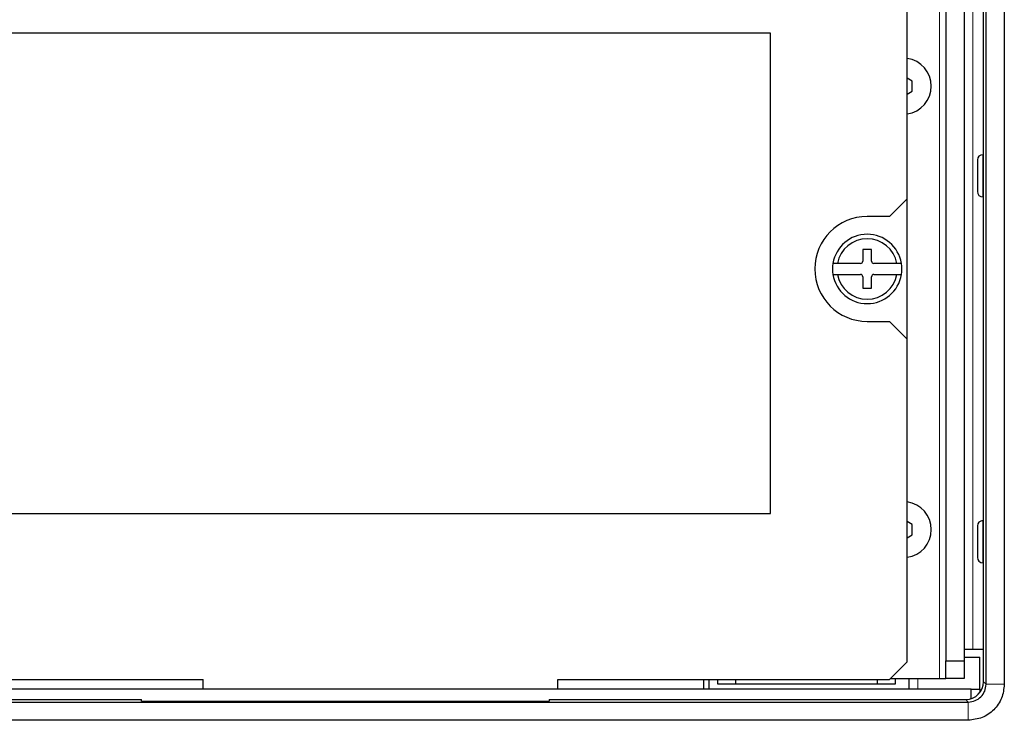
# Model space of a CAD drawing. Header units: millimetres. Extents: x 0 to 1118, y 0 to 864.
# Tile 37 of 117: x 261 to 283, y 434 to 450. Entities that reach past the tile are written whole.
import ezdxf

# ---------------------------------------------------------------- set-up
doc = ezdxf.new("R2010")
doc.units = ezdxf.units.MM

msp = doc.modelspace()

# ---------------------------------------------------------------- linework, layer by layer
at = {"color": 7, "linetype": 'Continuous', "lineweight": 25}
for p, q in [((282.3976, 435.2867), (282.3976, 478.2472)), ((282.455, 435.2293), (282.455, 478.3045)), ((282.8674, 478.3045), (282.8674, 435.2293)), ((281.5494, 471.8389), (281.5494, 435.7563)), ((281.9594, 471.8389), (281.9594, 435.7563)), ((280.6734, 446.1763), (280.6734, 455.2833)), ((277.5934, 449.9143), (224.9934, 449.9143)), ((277.5934, 439.0833), (277.5934, 449.9143)), ((280.7894, 448.8318), (280.6734, 448.8988)), ((280.7894, 448.6008), (280.7894, 448.8318)), ((280.6734, 448.5339), (280.7894, 448.6008)), ((282.2609, 447.0511), (282.2609, 446.3386)), ((282.3976, 447.1711), (282.3809, 447.1711)), ((280.2734, 445.7763), (280.6734, 446.1763)), ((280.6734, 443.0123), (280.6734, 446.1763)), ((282.3809, 446.2186), (282.3976, 446.2186)), ((280.2734, 445.7763), (279.7734, 445.7763)), ((279.8734, 445.0293), (279.6734, 445.0293)), ((279.6734, 445.0293), (279.6734, 444.7693)), ((279.8734, 444.7693), (279.8734, 445.0293)), ((279.103, 444.7193), (279.0015, 444.7193)), ((279.6234, 444.7193), (279.103, 444.7193)), ((280.4439, 444.7193), (279.9234, 444.7193)), ((280.5454, 444.7193), (280.4439, 444.7193)), ((279.0015, 444.4693), (279.103, 444.4693)), ((279.103, 444.4693), (279.6234, 444.4693)), ((279.6734, 444.4193), (279.6734, 444.1593)), ((279.8734, 444.1593), (279.8734, 444.4193)), ((279.9234, 444.4693), (280.4439, 444.4693)), ((280.4439, 444.4693), (280.5454, 444.4693)), ((279.6734, 444.1593), (279.8734, 444.1593)), ((279.7734, 443.4123), (280.2734, 443.4123)), ((280.6734, 443.0123), (280.2734, 443.4123)), ((280.6734, 435.7333), (280.6734, 443.0123)), ((224.9934, 439.0833), (277.5934, 439.0833)), ((280.7894, 438.8318), (280.6734, 438.8988)), ((280.7894, 438.6008), (280.7894, 438.8318)), ((282.2609, 438.7991), (282.2609, 438.0993)), ((282.3976, 438.9191), (282.3809, 438.9191)), ((280.6734, 438.5339), (280.7894, 438.6008)), ((282.2609, 438.0993), (282.2609, 438.0866)), ((282.3809, 437.9666), (282.3976, 437.9666)), ((281.9594, 436.0175), (282.1574, 436.0175)), ((282.1574, 436.0175), (282.3976, 436.0175)), ((280.2734, 435.3333), (280.6734, 435.7333)), ((281.5494, 435.3563), (281.5494, 435.7563)), ((281.5494, 435.7563), (281.9594, 435.7563)), ((281.9594, 435.8395), (282.3174, 435.8395)), ((281.9594, 435.7563), (281.9594, 435.3563)), ((282.3174, 435.1195), (282.3174, 435.8395)), ((237.7934, 435.3333), (264.7934, 435.3333)), ((264.7934, 435.1195), (264.7934, 435.3333)), ((272.7934, 435.3333), (280.2734, 435.3333)), ((272.7934, 435.1195), (272.7934, 435.3333)), ((276.0854, 435.1195), (276.0854, 435.3333)), ((276.2034, 435.3333), (276.2034, 435.1195)), ((276.4034, 435.2283), (276.4034, 435.3333)), ((276.8034, 435.3333), (276.8034, 435.2283)), ((280.0034, 435.2283), (280.0034, 435.3333)), ((280.2964, 435.3563), (281.4021, 435.3563)), ((280.4034, 435.3563), (280.4034, 435.2283)), ((280.7194, 435.1195), (280.7194, 435.3563)), ((281.4021, 435.3563), (281.5494, 435.3563)), ((281.9594, 435.3563), (281.5494, 435.3563)), ((282.1174, 435.1195), (218.8174, 435.1195)), ((276.8034, 435.2283), (276.4034, 435.2283)), ((280.0034, 435.2283), (276.8034, 435.2283)), ((280.4034, 435.2283), (280.0034, 435.2283)), ((282.1174, 434.9051), (282.1174, 435.1195)), ((282.1174, 435.1195), (282.3174, 435.1195)), ((282.3174, 435.1195), (282.3174, 435.0464)), ((218.8798, 434.8294), (282.055, 434.8294)), ((237.5373, 434.8867), (263.3976, 434.8867)), ((263.3976, 434.8449), (263.3976, 434.8867)), ((263.3976, 434.8449), (272.5976, 434.8449)), ((272.5976, 434.8867), (272.5976, 434.8449)), ((272.5976, 434.8867), (281.9977, 434.8867)), ((282.055, 434.4169), (218.8798, 434.4169))]:
    msp.add_line(p, q, dxfattribs=at)
at = {"color": 7, "linetype": 'Continuous', "lineweight": 18}
for p, q in [((282.1574, 474.1175), (282.1574, 436.0175)), ((281.4021, 472.233), (281.4021, 435.3563)), ((282.3809, 447.1711), (282.3809, 446.2186)), ((282.3809, 438.9191), (282.3809, 437.9836)), ((282.3809, 437.9836), (282.3809, 437.9666)), ((280.9194, 435.3563), (280.9194, 435.1195)), ((282.3976, 435.2867), (282.455, 435.2293)), ((282.455, 435.2293), (282.8674, 435.2293)), ((282.055, 434.8294), (281.9977, 434.8867)), ((282.055, 434.8294), (282.055, 434.4169))]:
    msp.add_line(p, q, dxfattribs=at)
at = {"color": 7, "linetype": 'Continuous', "lineweight": 25}
for centre, radius, start, end in [((280.5894, 448.7163), 0.63, 277.66226, 82.33774), ((280.5894, 448.7163), 0.63, 0, 82.33774), ((280.5894, 448.7163), 0.63, 277.66226, 0), ((282.3809, 447.0511), 0.12, 90, 180), ((282.3809, 446.3386), 0.12, 180, 270), ((279.7734, 444.5943), 1.182, 90, 270), ((279.7734, 444.5943), 0.782, 9.19799, 170.80201), ((279.7734, 444.5943), 0.682, 10.56113, 169.43887), ((279.7734, 444.5943), 0.782, 170.80201, 189.19799), ((279.6234, 444.7693), 0.05, 270, 0), ((279.9234, 444.7693), 0.05, 180, 270), ((279.7734, 444.5943), 0.782, 350.80201, 9.19799), ((279.7734, 444.5943), 0.782, 189.19799, 350.80201), ((279.7734, 444.5943), 0.682, 190.56113, 349.43887), ((279.6234, 444.4193), 0.05, 0, 90), ((279.9234, 444.4193), 0.05, 90, 180), ((280.5894, 438.7163), 0.63, 277.66226, 82.33774), ((280.5894, 438.7163), 0.63, 0, 82.33774), ((282.3809, 438.7991), 0.12, 90, 180), ((280.5894, 438.7163), 0.63, 277.66226, 0), ((282.3809, 438.0866), 0.12, 180, 270)]:
    msp.add_arc(centre, radius, start, end, dxfattribs=at)
msp.add_ellipse((281.9976, 435.2868), major_axis=(-0.2829, 0.2829), ratio=0.9996955, start_param=2.3563468, end_param=3.9268385, dxfattribs=at)
for points, knots in [([(282.8674, 435.2293), (282.855, 435.123), (282.8302, 434.9103), (282.6432, 434.6412), (282.3741, 434.4542), (282.1614, 434.4293), (282.055, 434.4169)], [0, 0, 0, 0, 0.24991399, 0.5, 0.75008601, 1, 1, 1, 1]), ([(282.055, 434.8294), (282.1074, 434.8354), (282.2123, 434.8474), (282.3445, 434.9399), (282.437, 435.0721), (282.449, 435.1769), (282.455, 435.2293)], [0, 0, 0, 0, 0.2500324, 0.4999898, 0.7499523, 1, 1, 1, 1])]:
    msp.add_open_spline(points, degree=3, knots=knots, dxfattribs=at)

doc.saveas('drawing.dxf')
